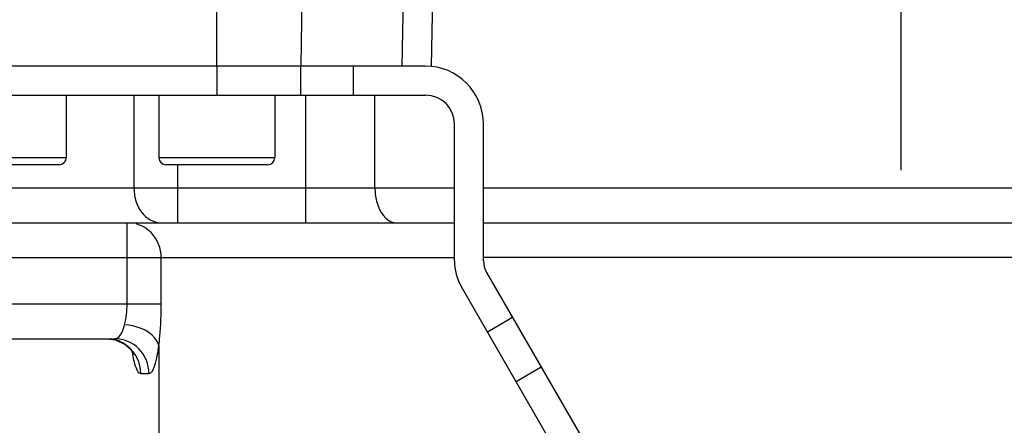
# Model space of a CAD drawing. Header units: millimetres. Extents: x 0 to 5945, y 0 to 4205.
# Tile 36 of 76: x 3175 to 3260, y 760 to 795. Entities that reach past the tile are written whole.
import ezdxf

# ---------------------------------------------------------------- set-up
doc = ezdxf.new("R2010")
doc.units = ezdxf.units.MM
doc.header["$LTSCALE"] = 326.975
doc.linetypes.add('CENTER', pattern=[0.6, 0.375, -0.075, 0.075, -0.075])
doc.layers.get('0').update_dxf_attribs({"linetype": 'CONTINUOUS'})
for name, color, linetype in [('204101000019_DXF_AXIS', 7, 'CONTINUOUS'), ('204101000019_DXF_DIMENSION', 7, 'CONTINUOUS'), ('204101000019DXF_CONTINUOUS_LINE', 7, 'CONTINUOUS'), ('304102000088DXF_CONTINUOUS_LINE', 7, 'CONTINUOUS'), ('304102000089DXF_CONTINUOUS_LINE', 7, 'CONTINUOUS'), ('304105000234DXF_CONTINUOUS_LINE', 7, 'CONTINUOUS'), ('501023000025DXF_CONTINUOUS_LINE', 7, 'CONTINUOUS')]:
    doc.layers.add(name, color=color, linetype=linetype)
doc.styles.get("Standard").update_dxf_attribs({"font": 'txt', "width": 0.7})
doc.dimstyles.new('DIMSTYLE_3', dxfattribs={"dimtxt": 17.5, "dimasz": 15, "dimexe": 1.5, "dimexo": 0, "dimgap": 1.75, "dimtad": 0, "dimtih": 1, "dimtoh": 1, "dimdec": 1, "dimdsep": 46, "dimtxsty": 'Standard', "dimblk": '_FILLED', "dimblk1": '_FILLED', "dimblk2": '_FILLED', "dimcen": 0.09, "dimclrt": 5, "dimazin": 2, "dimtp": 0.5, "dimtm": 0.5, "dimtfac": 1, "dimtdec": 4, "dimtofl": 0, "dimtmove": 0, "dimatfit": 3, "dimldrblk": '_FILLED', "dimfxl": 1, "dimtolj": 1, "dimarcsym": 0})

# ---------------------------------------------------------------- blocks, each defined once
blk = doc.blocks.new('*D23')
at = {"layer": '204101000019_DXF_DIMENSION', "color": 2, "linetype": 'Continuous', "transparency": 16777216}
for q in [(2788.599, 779.611), (3411.924, 889.52)]:
    blk.add_line((3090.571, 889.52), q, dxfattribs=at)
for start, end in [(290.05304, 360), (200, 280.87249)]:
    blk.add_arc((3090.571, 889.52), 313.852, start, end, dxfattribs=at)
for points in [[(3405.815, 874.483), (3404.424, 889.52), (3402.316, 874.566)], [(2802.742, 768.845), (2795.647, 782.176), (2799.483, 767.57)]]:
    blk.add_solid(points, dxfattribs=at)
blk = doc.blocks.new('_FILLED')
at = {"color": 0, "linetype": 'ByBlock'}
blk.add_solid([(0, 0), (-1, 0.1167), (-1, -0.1167)], dxfattribs=at)

msp = doc.modelspace()

# ---------------------------------------------------------------- linework, layer by layer
at = {"layer": '204101000019_DXF_AXIS', "color": 7, "linetype": 'CENTER'}
msp.add_line((3250.571, 904.172), (3250.571, 770.02), dxfattribs=at)
at = {"layer": '204101000019DXF_CONTINUOUS_LINE', "color": 2, "linetype": 'Continuous'}
msp.add_circle((3090.571, 889.52), 390, dxfattribs=at)
at = {"layer": '304102000088DXF_CONTINUOUS_LINE', "color": 9, "linetype": 'Continuous'}
for p, q in [((3184.419, 780.02), (3184.419, 788.02)), ((3199.239, 777.02), (3199.239, 788.02)), ((3205.208, 780.02), (3205.208, 788.02)), ((3188.2, 777.02), (3188.2, 782.02)), ((3164.113, 780.02), (3212.071, 780.02)), ((3214.571, 780.02), (3342.459, 780.02)), ((3183.826, 770.02), (3183.826, 777.02)), ((3163.372, 774.02), (3212.071, 774.02)), ((3186.77, 770.02), (3186.77, 774.02)), ((3315.571, 774.02), (3214.571, 774.02)), ((3163.125, 770.02), (3186.77, 770.02)), ((3186.559, 766.431), (3186.559, 758.667)), ((3185.006, 764.02), (3185.711, 764.02))]:
    msp.add_line(p, q, dxfattribs=at)
at = {"layer": '304102000088DXF_CONTINUOUS_LINE', "color": 7, "linetype": 'Continuous'}
for p, q in [((3167.077, 777.02), (3212.071, 777.02)), ((3214.571, 777.02), (3323.544, 777.02)), ((3166.125, 767.02), (3182.757, 767.02))]:
    msp.add_line(p, q, dxfattribs=at)
for points in [[(3182.051, 767.02), (3182.835, 766.909), (3183.642, 766.523)], [(3183.642, 766.523), (3184.161, 766.042), (3184.382, 765.704), (3184.41, 765.644)]]:
    msp.add_lwpolyline(points, dxfattribs=at)
at = {"layer": '304102000088DXF_CONTINUOUS_LINE', "color": 9, "linetype": 'Continuous'}
for centre, radius, start, end in [((3183.815, 774.095), 2.927, 58.61563, 73.94284), ((3183.793, 774.065), 2.964, 44.32083, 58.56022), ((3182.046, 764.079), 2.941, 70.76514, 76.31116), ((3182.058, 764.115), 2.903, 67.22372, 70.76332), ((3182.055, 764.109), 2.909, 61.44156, 67.21031), ((3182.031, 764.065), 2.96, 52.13932, 61.43768)]:
    msp.add_arc(centre, radius, start, end, dxfattribs=at)
for points, knots in [([(3184.419, 780.02), (3184.419, 779.279), (3184.753, 777.865), (3186.078, 777.02), (3186.687, 777.02)], [0, 0, 0, 0, 0.548648, 1, 1, 1, 1]), ([(3205.208, 780.02), (3205.208, 779.635), (3205.298, 778.484), (3206.171, 777.02), (3206.999, 777.02)], [0, 0, 0, 0, 0.317668, 1, 1, 1, 1]), ([(3186.559, 766.431), (3186.593, 766.702), (3186.721, 767.895), (3186.77, 769.095), (3186.77, 770.02)], [0, 0, 0, 0, 0.228281, 1, 1, 1, 1]), ([(3182.757, 767.02), (3182.841, 767.02), (3183.343, 767.227), (3183.496, 767.813), (3183.604, 768.226)], [0, 0, 0, 0, 0.165019, 1, 1, 1, 1]), ([(3186.559, 766.431), (3186.506, 766.664), (3185.875, 767.734), (3184.557, 768.145), (3183.604, 768.226)], [0, 0, 0, 0, 0.199823, 1, 1, 1, 1]), ([(3185.711, 764.02), (3185.711, 764.784), (3185.092, 766.369), (3183.512, 767.02), (3182.757, 767.02)], [0, 0, 0, 0, 0.502706, 1, 1, 1, 1]), ([(3185.711, 764.02), (3185.975, 764.02), (3186.361, 765.125), (3186.48, 765.831), (3186.559, 766.431)], [0, 0, 0, 0, 0.303174, 1, 1, 1, 1]), ([(3184.246, 765.846), (3184.324, 765.387), (3184.429, 764.82), (3184.797, 764.02), (3185.006, 764.02)], [0, 0, 0, 0, 0.689933, 1, 1, 1, 1])]:
    msp.add_open_spline(points, degree=3, knots=knots, dxfattribs=at)
for points in [[(3186.77, 774.02), (3186.77, 774.781), (3186.445, 775.591), (3185.913, 776.136)], [(3183.604, 768.226), (3183.757, 768.809), (3183.826, 769.417), (3183.826, 770.02)], [(3185.006, 764.02), (3185.006, 764.903), (3184.544, 765.86), (3183.847, 766.402)]]:
    msp.add_open_spline(points, degree=3, dxfattribs=at)
at = {"layer": '304102000089DXF_CONTINUOUS_LINE', "color": 9, "linetype": 'Continuous'}
for p, q in [((3191.571, 790.52), (3191.573, 827.788)), ((3198.833, 790.52), (3199.315, 820.977)), ((3207.76, 804.89), (3207.533, 790.52))]:
    msp.add_line(p, q, dxfattribs=at)
at = {"layer": '304102000089DXF_CONTINUOUS_LINE', "color": 7, "linetype": 'Continuous'}
for p, q in [((3210.317, 804.572), (3210.071, 790.52)), ((3198.833, 790.52), (3155.071, 790.52))]:
    msp.add_line(p, q, dxfattribs=at)
at = {"layer": '304105000234DXF_CONTINUOUS_LINE', "color": 7, "linetype": 'Continuous'}
for p, q in [((3209.571, 790.52), (3155.072, 790.52)), ((3155.071, 788.02), (3209.571, 788.02)), ((3212.071, 773.736), (3212.071, 785.52)), ((3214.571, 773.736), (3214.571, 785.52)), ((3214.839, 772.736), (3234.994, 737.827)), ((3232.829, 736.577), (3212.674, 771.486))]:
    msp.add_line(p, q, dxfattribs=at)
at = {"layer": '304105000234DXF_CONTINUOUS_LINE', "color": 9, "linetype": 'Continuous'}
for p, q in [((3191.571, 790.52), (3191.571, 788.02)), ((3198.82, 788.02), (3198.82, 790.52)), ((3203.351, 788.02), (3203.351, 790.52)), ((3214.906, 767.62), (3217.071, 768.87)), ((3219.561, 764.557), (3217.396, 763.307))]:
    msp.add_line(p, q, dxfattribs=at)
at = {"layer": '304105000234DXF_CONTINUOUS_LINE', "color": 7, "linetype": 'Continuous'}
for centre, radius, start, end in [((3209.571, 785.52), 5, 0, 90), ((3209.571, 785.52), 2.5, 0, 90), ((3216.571, 773.736), 4.5, 180, 210), ((3216.571, 773.736), 2, 180, 210)]:
    msp.add_arc(centre, radius, start, end, dxfattribs=at)
at = {"layer": '501023000025DXF_CONTINUOUS_LINE', "color": 7, "linetype": 'Continuous'}
for p, q in [((3178.571, 788.02), (3178.571, 782.62)), ((3186.571, 788.02), (3186.571, 782.62)), ((3196.571, 788.02), (3196.571, 782.62)), ((3177.971, 782.02), (3169.171, 782.02)), ((3195.971, 782.02), (3187.171, 782.02))]:
    msp.add_line(p, q, dxfattribs=at)
at = {"layer": '501023000025DXF_CONTINUOUS_LINE', "color": 9, "linetype": 'Continuous'}
for p, q in [((3178.571, 782.62), (3168.571, 782.62)), ((3196.571, 782.62), (3186.571, 782.62))]:
    msp.add_line(p, q, dxfattribs=at)
at = {"layer": '501023000025DXF_CONTINUOUS_LINE', "color": 7, "linetype": 'Continuous'}
for centre, start, end in [((3177.971, 782.62), 270, 360), ((3187.171, 782.62), 180, 270), ((3195.971, 782.62), 270, 360)]:
    msp.add_arc(centre, 0.6, start, end, dxfattribs=at)

# ---------------------------------------------------------------- dimensions: what is measured, and where the dimension line sits
at = {"layer": '204101000019_DXF_DIMENSION', "color": 2, "linetype": 'Continuous'}
dim = msp.add_angular_dim_2l(base=(3145.071, 580.436), line1=((3093.521, 890.594), (3090.571, 889.52)), line2=((3087.433, 889.52), (3090.571, 889.52)), dimstyle='DIMSTYLE_3', dxfattribs=at)
dim.commit()
dim.dimension.update_dxf_attribs({"geometry": '*D23', "text_midpoint": (3149.771, 578.204), "dimtype": 162})

doc.saveas('drawing.dxf')
